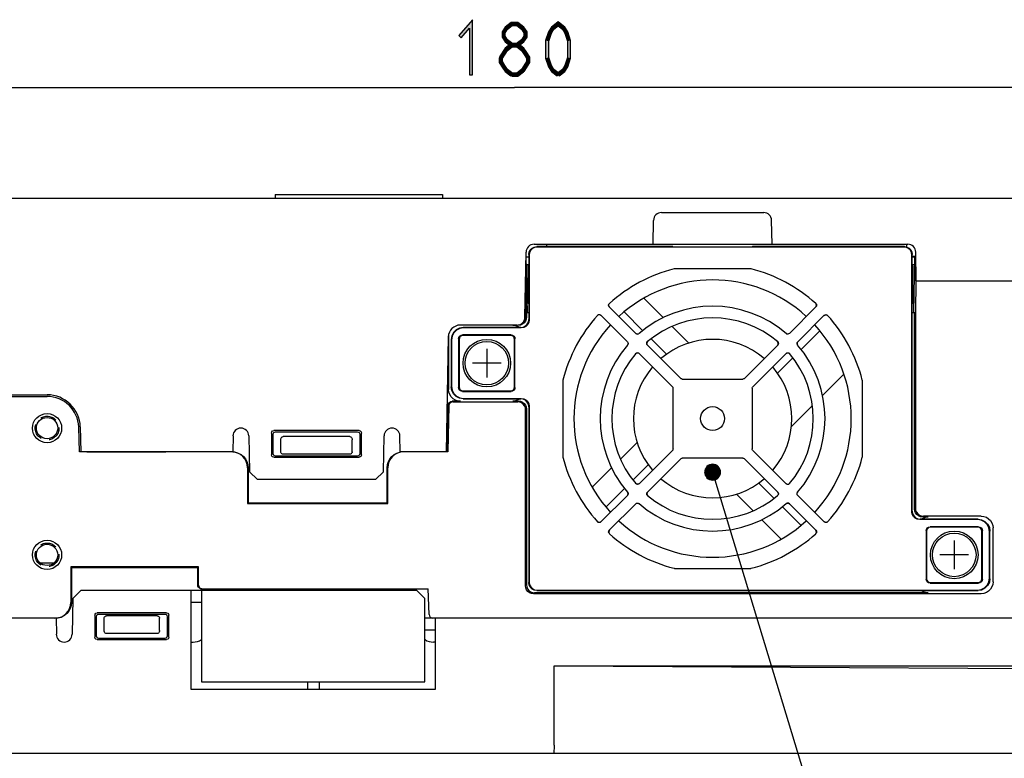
# Model space of a CAD drawing. Header units: millimetres. Extents: x 60 to 816, y 67 to 560.
# Tile 40 of 49: x 628 to 752, y 133 to 227. Entities that reach past the tile are written whole.
import ezdxf

# ---------------------------------------------------------------- set-up
doc = ezdxf.new("R2010")
doc.units = ezdxf.units.MM
doc.header["$LTSCALE"] = 0.327195
doc.linetypes.add('HIDDEN', pattern=[9.525, 6.35, -3.175])
for name, color, linetype in [('ALL_AXIS', 7, 'Continuous'), ('ALL_CURVE', 7, 'Continuous'), ('ALL_DIM', 7, 'Continuous'), ('ALL_FEATURES', 7, 'Continuous'), ('ALL_NOTE', 7, 'Continuous'), ('DEFAULT_2', 7, 'Continuous')]:
    doc.layers.add(name, color=color, linetype=linetype)

# ---------------------------------------------------------------- blocks, each defined once
blk = doc.blocks.new('*X28')
at = {"color": 2, "linetype": 'Continuous', "lineweight": 25}
for p, q in [((0, 0.97), (0.03, 1)), ((0.01, 0.83), (0.18, 1)), ((0.04, 0.71), (0.33, 1)), ((0.08, 0.6), (0.48, 1)), ((0.13, 0.5), (0.63, 1)), ((0.19, 0.41), (0.78, 1)), ((0.26, 0.33), (0.93, 1)), ((0.33, 0.26), (1.08, 1)), ((0.41, 0.19), (1.23, 1)), ((0.51, 0.13), (1.38, 1)), ((0.61, 0.08), (1.53, 1)), ((0.72, 0.04), (1.67, 1)), ((0.84, 0.01), (1.82, 1)), ((0.97, 0), (1.97, 1)), ((1.13, 0.01), (1.99, 0.87)), ((1.33, 0.06), (1.94, 0.67))]:
    blk.add_line(p, q, dxfattribs=at)
blk = doc.blocks.new('*X29')
at = {"color": 2, "linetype": 'Continuous', "lineweight": 25}
for p, q in [((0, 0.13), (0.86, 0.99)), ((0.02, 0), (1.02, 1)), ((0.05, 0.32), (0.67, 0.95)), ((0.17, 0), (1.16, 0.99)), ((0.32, 0), (1.28, 0.96)), ((0.47, 0), (1.39, 0.92)), ((0.62, 0), (1.49, 0.87)), ((0.77, 0), (1.58, 0.81)), ((0.92, 0), (1.66, 0.74)), ((1.07, 0), (1.74, 0.67)), ((1.22, 0), (1.8, 0.58)), ((1.37, 0), (1.86, 0.49)), ((1.52, 0), (1.91, 0.39)), ((1.67, 0), (1.95, 0.28)), ((1.82, 0), (1.98, 0.16)), ((1.97, 0), (1.99, 0.02))]:
    blk.add_line(p, q, dxfattribs=at)
blk = doc.blocks.new('JZB_0003')
at = {"layer": 'ALL_DIM', "color": 2, "linetype": 'Continuous', "lineweight": 25}
for p in [(0, 2), (180, 2)]:
    blk.add_line(p, (90, 2), dxfattribs=at)

msp = doc.modelspace()

# ---------------------------------------------------------------- hatches: boundary and pattern name
at = {"layer": 'ALL_DIM', "linetype": 'Continuous', "lineweight": 25}
h = msp.add_hatch(color=2, dxfattribs=at)
h.dxf.hatch_style = 1
h.paths.add_polyline_path([(684.3, 225.46), (683.27, 224.27), (682.97, 224.53), (684.7, 226.54)])
h = msp.add_hatch(color=2, dxfattribs=at)
h.dxf.hatch_style = 1
h.paths.add_polyline_path([(684.3, 219.6), (684.3, 225.46), (684.7, 226.54), (684.7, 219.6)])
h = msp.add_hatch(color=2, dxfattribs=at)
h.dxf.hatch_style = 1
h.paths.add_polyline_path([(689.72, 225.8), (689.12, 225.33), (688.82, 225.6), (689.59, 226.2)])
h = msp.add_hatch(color=2, dxfattribs=at)
h.dxf.hatch_style = 1
h.paths.add_polyline_path([(690.28, 225.8), (689.72, 225.8), (689.59, 226.2), (690.41, 226.2)])
h = msp.add_hatch(color=2, dxfattribs=at)
h.dxf.hatch_style = 1
h.paths.add_polyline_path([(690.88, 225.33), (690.28, 225.8), (690.41, 226.2), (691.18, 225.6)])
h = msp.add_hatch(color=2, dxfattribs=at)
h.dxf.hatch_style = 1
h.paths.add_polyline_path([(695.5, 225.75), (694.97, 225.33), (694.67, 225.6), (695.5, 226.25)])
h = msp.add_hatch(color=2, dxfattribs=at)
h.dxf.hatch_style = 1
h.paths.add_polyline_path([(696.04, 225.33), (695.5, 225.75), (695.5, 226.25), (696.34, 225.6)])
h = msp.add_hatch(color=2, dxfattribs=at)
h.dxf.hatch_style = 1
h.paths.add_polyline_path([(689.12, 225.33), (688.82, 224.87), (688.42, 224.99), (688.82, 225.6)])
h = msp.add_hatch(color=2, dxfattribs=at)
h.dxf.hatch_style = 1
h.paths.add_polyline_path([(688.82, 224.87), (688.82, 224.46), (688.42, 224.34), (688.42, 224.99)])
h = msp.add_hatch(color=2, dxfattribs=at)
h.dxf.hatch_style = 1
h.paths.add_polyline_path([(691.18, 224.87), (690.88, 225.33), (691.18, 225.6), (691.58, 224.99)])
h = msp.add_hatch(color=2, dxfattribs=at)
h.dxf.hatch_style = 1
h.paths.add_polyline_path([(691.18, 224.46), (691.18, 224.87), (691.58, 224.99), (691.58, 224.34)])
h = msp.add_hatch(color=2, dxfattribs=at)
h.dxf.hatch_style = 1
h.paths.add_polyline_path([(694.65, 224.85), (694.33, 223.84), (693.93, 223.9), (694.29, 225.02)])
h = msp.add_hatch(color=2, dxfattribs=at)
h.dxf.hatch_style = 1
h.paths.add_polyline_path([(694.97, 225.33), (694.65, 224.85), (694.29, 225.02), (694.67, 225.6)])
h = msp.add_hatch(color=2, dxfattribs=at)
h.dxf.hatch_style = 1
h.paths.add_polyline_path([(696.35, 224.85), (696.04, 225.33), (696.34, 225.6), (696.72, 225.02)])
h = msp.add_hatch(color=2, dxfattribs=at)
h.dxf.hatch_style = 1
h.paths.add_polyline_path([(696.68, 223.84), (696.35, 224.85), (696.72, 225.02), (697.08, 223.9)])
h = msp.add_hatch(color=2, dxfattribs=at)
h.dxf.hatch_style = 1
h.paths.add_polyline_path([(688.82, 224.46), (689.12, 224), (688.82, 223.73), (688.42, 224.34)])
h = msp.add_hatch(color=2, dxfattribs=at)
h.dxf.hatch_style = 1
h.paths.add_polyline_path([(689.12, 224), (689.78, 223.49), (689.53, 223.18), (688.82, 223.73)])
h = msp.add_hatch(color=2, dxfattribs=at)
h.dxf.hatch_style = 1
h.paths.add_polyline_path([(690.22, 223.49), (690.88, 224), (691.18, 223.73), (690.47, 223.18)])
h = msp.add_hatch(color=2, dxfattribs=at)
h.dxf.hatch_style = 1
h.paths.add_polyline_path([(690.88, 224), (691.18, 224.46), (691.58, 224.34), (691.18, 223.73)])
h = msp.add_hatch(color=2, dxfattribs=at)
h.dxf.hatch_style = 1
h.paths.add_polyline_path([(694.33, 223.84), (694.33, 221.76), (693.93, 221.7), (693.93, 223.9)])
h = msp.add_hatch(color=2, dxfattribs=at)
h.dxf.hatch_style = 1
h.paths.add_polyline_path([(696.68, 221.76), (696.68, 223.84), (697.08, 223.9), (697.08, 221.7)])
h = msp.add_hatch(color=2, dxfattribs=at)
h.dxf.hatch_style = 1
h.paths.add_polyline_path([(689.12, 222.66), (688.45, 221.62), (688.11, 221.84), (688.82, 222.94)])
h = msp.add_hatch(color=2, dxfattribs=at)
h.dxf.hatch_style = 1
h.paths.add_polyline_path([(689.72, 223.13), (689.12, 222.66), (688.82, 222.94), (689.59, 223.53)])
h = msp.add_hatch(color=2, dxfattribs=at)
h.dxf.hatch_style = 1
h.paths.add_polyline_path([(690.28, 223.13), (689.72, 223.13), (689.59, 223.53), (690.41, 223.53)])
h = msp.add_hatch(color=2, dxfattribs=at)
h.dxf.hatch_style = 1
h.paths.add_polyline_path([(690.88, 222.66), (690.28, 223.13), (690.41, 223.53), (691.18, 222.94)])
h = msp.add_hatch(color=2, dxfattribs=at)
h.dxf.hatch_style = 1
h.paths.add_polyline_path([(691.21, 222.16), (690.88, 222.66), (691.18, 222.94), (691.54, 222.38)])
h = msp.add_hatch(color=2, dxfattribs=at)
h.dxf.hatch_style = 1
h.paths.add_polyline_path([(688.48, 221.73), (688.48, 221.26), (688.08, 221.14), (688.08, 221.73)])
h = msp.add_hatch(color=2, dxfattribs=at)
h.dxf.hatch_style = 1
h.paths.add_polyline_path([(688.48, 221.26), (688.79, 220.78), (688.46, 220.56), (688.08, 221.14)])
h = msp.add_hatch(color=2, dxfattribs=at)
h.dxf.hatch_style = 1
h.paths.add_polyline_path([(690.86, 220.24), (691.52, 221.26), (691.92, 221.14), (691.2, 220.02)])
h = msp.add_hatch(color=2, dxfattribs=at)
h.dxf.hatch_style = 1
h.paths.add_polyline_path([(691.52, 221.67), (691.21, 222.16), (691.54, 222.38), (691.92, 221.79)])
h = msp.add_hatch(color=2, dxfattribs=at)
h.dxf.hatch_style = 1
h.paths.add_polyline_path([(691.52, 221.26), (691.52, 221.67), (691.92, 221.79), (691.92, 221.14)])
h = msp.add_hatch(color=2, dxfattribs=at)
h.dxf.hatch_style = 1
h.paths.add_polyline_path([(694.33, 221.76), (694.65, 220.75), (694.29, 220.58), (693.93, 221.7)])
h = msp.add_hatch(color=2, dxfattribs=at)
h.dxf.hatch_style = 1
h.paths.add_polyline_path([(696.35, 220.75), (696.68, 221.76), (697.08, 221.7), (696.72, 220.58)])
h = msp.add_hatch(color=2, dxfattribs=at)
h.dxf.hatch_style = 1
h.paths.add_polyline_path([(688.79, 220.78), (689.12, 220.27), (688.82, 220), (688.46, 220.56)])
h = msp.add_hatch(color=2, dxfattribs=at)
h.dxf.hatch_style = 1
h.paths.add_polyline_path([(689.12, 220.27), (689.78, 219.76), (689.53, 219.44), (688.82, 220)])
h = msp.add_hatch(color=2, dxfattribs=at)
h.dxf.hatch_style = 1
h.paths.add_polyline_path([(690.28, 219.8), (690.91, 220.29), (691.15, 219.98), (690.41, 219.4)])
h = msp.add_hatch(color=2, dxfattribs=at)
h.dxf.hatch_style = 1
h.paths.add_polyline_path([(694.65, 220.75), (694.97, 220.27), (694.67, 220), (694.29, 220.58)])
h = msp.add_hatch(color=2, dxfattribs=at)
h.dxf.hatch_style = 1
h.paths.add_polyline_path([(694.97, 220.27), (695.63, 219.76), (695.38, 219.44), (694.67, 220)])
h = msp.add_hatch(color=2, dxfattribs=at)
h.dxf.hatch_style = 1
h.paths.add_polyline_path([(695.38, 219.76), (696.04, 220.27), (696.34, 220), (695.63, 219.44)])
h = msp.add_hatch(color=2, dxfattribs=at)
h.dxf.hatch_style = 1
h.paths.add_polyline_path([(696.04, 220.27), (696.35, 220.75), (696.72, 220.58), (696.34, 220)])
h = msp.add_hatch(color=2, dxfattribs=at)
h.dxf.hatch_style = 1
h.paths.add_polyline_path([(689.66, 219.8), (690.28, 219.8), (690.41, 219.4), (689.66, 219.4)])

# ---------------------------------------------------------------- linework, layer by layer
at = {"color": 7, "linetype": 'Continuous', "lineweight": 25}
msp.add_line((630.11, 158), (631.89, 158), dxfattribs=at)
at = {"layer": 'ALL_AXIS', "color": 7, "linetype": 'Continuous', "lineweight": 25}
for p, q in [((616, 179.2), (631, 179.2)), ((635.11, 172), (635, 175.14)), ((635.31, 172), (635.2, 175.15)), ((654.43, 172), (635.31, 172))]:
    msp.add_line(p, q, dxfattribs=at)
for centre, radius in [((686.5, 183.2), 3), ((686.5, 183.2), 2.75), ((745.5, 159), 3), ((745.5, 159), 2.75)]:
    msp.add_circle(centre, radius, dxfattribs=at)
for centre, radius, start, end in [((715, 176.2), 17.5, 47.4644, 132.5356), ((715, 176.2), 17.5, 137.4644, 222.5356), ((715, 176.2), 17.5, 317.4644, 42.5356), ((715, 176.2), 10, 49.3162, 130.6838), ((715, 176.2), 10, 139.3162, 220.6838), ((715, 176.2), 10, 319.3162, 40.6838), ((631, 175), 4.2, 2, 90), ((631, 175), 4, 2, 90), ((715, 176.2), 10, 229.3162, 310.6838), ((715, 176.2), 17.5, 227.4644, 312.5356)]:
    msp.add_arc(centre, radius, start, end, dxfattribs=at)
at = {"layer": 'ALL_CURVE', "color": 30, "linetype": 'Continuous', "lineweight": 25}
for p, q in [((686.5, 185), (686.5, 181.4)), ((688.3, 183.2), (684.7, 183.2)), ((745.5, 160.8), (745.5, 157.2)), ((747.3, 159), (743.7, 159))]:
    msp.add_line(p, q, dxfattribs=at)
at = {"layer": 'ALL_CURVE', "color": 4, "linetype": 'Continuous', "lineweight": 25}
msp.add_line((636, 172), (646, 172), dxfattribs=at)
at = {"layer": 'ALL_DIM', "color": 2, "linetype": 'Continuous', "lineweight": 25}
for p, q in [((684.7, 226.54), (682.97, 224.53)), ((684.7, 219.6), (684.7, 226.54)), ((689.59, 226.2), (688.82, 225.6)), ((690.41, 226.2), (689.59, 226.2)), ((691.18, 225.6), (690.41, 226.2)), ((695.5, 226.25), (694.67, 225.6)), ((696.34, 225.6), (695.5, 226.25)), ((683.27, 224.27), (684.3, 225.46)), ((684.3, 225.46), (684.3, 219.6)), ((688.82, 225.6), (688.42, 224.99)), ((688.42, 224.99), (688.42, 224.34)), ((688.82, 224.87), (689.12, 225.33)), ((689.12, 225.33), (689.72, 225.8)), ((689.72, 225.8), (690.28, 225.8)), ((690.28, 225.8), (690.88, 225.33)), ((690.88, 225.33), (691.18, 224.87)), ((691.58, 224.99), (691.18, 225.6)), ((691.58, 224.34), (691.58, 224.99)), ((694.29, 225.02), (693.93, 223.9)), ((694.67, 225.6), (694.29, 225.02)), ((694.65, 224.85), (694.97, 225.33)), ((694.97, 225.33), (695.5, 225.75)), ((695.5, 225.75), (696.04, 225.33)), ((696.04, 225.33), (696.35, 224.85)), ((696.72, 225.02), (696.34, 225.6)), ((697.08, 223.9), (696.72, 225.02)), ((682.97, 224.53), (683.27, 224.27)), ((688.42, 224.34), (688.82, 223.73)), ((688.82, 224.46), (688.82, 224.87)), ((689.12, 224), (688.82, 224.46)), ((688.82, 223.73), (689.53, 223.18)), ((689.78, 223.49), (689.12, 224)), ((690.88, 224), (690.22, 223.49)), ((690.47, 223.18), (691.18, 223.73)), ((691.18, 224.46), (690.88, 224)), ((691.18, 224.87), (691.18, 224.46)), ((691.18, 223.73), (691.58, 224.34)), ((693.93, 223.9), (693.93, 221.7)), ((694.33, 223.84), (694.65, 224.85)), ((694.33, 221.76), (694.33, 223.84)), ((696.35, 224.85), (696.68, 223.84)), ((696.68, 223.84), (696.68, 221.76)), ((697.08, 221.7), (697.08, 223.9)), ((688.82, 222.94), (688.11, 221.84)), ((688.45, 221.62), (689.12, 222.66)), ((689.59, 223.53), (688.82, 222.94)), ((689.12, 222.66), (689.72, 223.13)), ((689.53, 223.18), (689.78, 223.49)), ((690.41, 223.53), (689.59, 223.53)), ((689.72, 223.13), (690.28, 223.13)), ((690.22, 223.49), (690.47, 223.18)), ((690.28, 223.13), (690.88, 222.66)), ((691.18, 222.94), (690.41, 223.53)), ((690.88, 222.66), (691.21, 222.16)), ((691.54, 222.38), (691.18, 222.94)), ((688.08, 221.73), (688.08, 221.14)), ((688.48, 221.73), (688.08, 221.73)), ((688.11, 221.84), (688.45, 221.62)), ((688.48, 221.26), (688.48, 221.73)), ((688.79, 220.78), (688.48, 221.26)), ((691.52, 221.26), (690.86, 220.24)), ((691.21, 222.16), (691.52, 221.67)), ((691.52, 221.67), (691.52, 221.26)), ((691.92, 221.79), (691.54, 222.38)), ((691.92, 221.14), (691.92, 221.79)), ((693.93, 221.7), (694.29, 220.58)), ((694.65, 220.75), (694.33, 221.76)), ((696.68, 221.76), (696.35, 220.75)), ((696.72, 220.58), (697.08, 221.7)), ((688.08, 221.14), (688.46, 220.56)), ((688.46, 220.56), (688.82, 220)), ((689.12, 220.27), (688.79, 220.78)), ((688.82, 220), (689.53, 219.44)), ((689.78, 219.76), (689.12, 220.27)), ((690.91, 220.29), (690.28, 219.8)), ((690.41, 219.4), (691.15, 219.98)), ((690.86, 220.24), (691.2, 220.02)), ((691.15, 219.98), (690.91, 220.29)), ((691.2, 220.02), (691.92, 221.14)), ((694.29, 220.58), (694.67, 220)), ((694.97, 220.27), (694.65, 220.75)), ((694.67, 220), (695.38, 219.44)), ((695.63, 219.76), (694.97, 220.27)), ((696.04, 220.27), (695.38, 219.76)), ((695.63, 219.44), (696.34, 220)), ((696.35, 220.75), (696.04, 220.27)), ((696.34, 220), (696.72, 220.58)), ((684.3, 219.6), (684.7, 219.6)), ((689.53, 219.44), (689.78, 219.76)), ((690.28, 219.8), (689.66, 219.8)), ((689.66, 219.8), (689.66, 219.4)), ((689.66, 219.4), (690.41, 219.4)), ((695.38, 219.44), (695.63, 219.76)), ((695.38, 219.76), (695.63, 219.44))]:
    msp.add_line(p, q, dxfattribs=at)
at = {"layer": 'ALL_FEATURES', "color": 7, "linetype": 'Continuous', "lineweight": 25}
for p, q in [((602, 204), (775, 204)), ((659.8, 204.5), (659.8, 204)), ((659.8, 204.5), (680.9, 204.5)), ((680.9, 204.5), (680.9, 204)), ((708.55, 202.2), (721.45, 202.2)), ((707.5, 198.2), (707.55, 201.22)), ((722.5, 198.2), (722.45, 201.22)), ((692.46, 198.2), (739.64, 198.2)), ((709.97, 197.9), (692.8, 197.9)), ((739.15, 197.85), (692.85, 197.85)), ((694.07, 197.9), (694.07, 198.2)), ((709.97, 197.9), (710, 197.87)), ((710, 197.87), (720, 197.87)), ((720, 197.87), (720.03, 197.9)), ((739.2, 197.9), (720.03, 197.9)), ((739.47, 198.2), (739.48, 197.86)), ((691.32, 188.98), (691.46, 197.22)), ((691.45, 196.6), (691.8, 196.6)), ((691.62, 189.6), (691.49, 196.6)), ((691.8, 196.9), (691.8, 195.7)), ((691.85, 196.85), (691.85, 188.65)), ((740.15, 164.45), (740.15, 196.85)), ((740.2, 195.7), (740.2, 196.9)), ((740.2, 196.7), (740.58, 196.7)), ((740.2, 196.6), (740.63, 196.6)), ((740.38, 189.6), (740.51, 196.6)), ((740.7, 193.6), (740.64, 197.22)), ((691.51, 195.63), (691.55, 195.63)), ((691.55, 195.63), (691.74, 195.64)), ((691.74, 195.64), (691.8, 195.7)), ((691.74, 190.76), (691.74, 195.64)), ((740.2, 195.7), (740.26, 195.64)), ((740.26, 195.64), (740.49, 195.64)), ((740.26, 190.76), (740.26, 195.64)), ((740.6, 193.6), (740.64, 196.11)), ((691.48, 189.6), (691.41, 194.15)), ((719.74, 195.11), (710.26, 195.11)), ((740.6, 193.6), (774.93, 193.6)), ((740.67, 193.6), (740.6, 189.6)), ((706.34, 191.4), (708.82, 188.92)), ((691.74, 190.76), (691.6, 190.76)), ((691.74, 190.76), (691.8, 190.7)), ((691.8, 190.7), (691.8, 188.7)), ((705.3, 186.94), (701.96, 190.29)), ((728.04, 190.29), (724.7, 186.94)), ((740.2, 190.7), (740.26, 190.76)), ((740.2, 164.5), (740.2, 190.7)), ((740.26, 190.76), (740.41, 190.76)), ((691.45, 188.76), (691.48, 189.02)), ((691.48, 189.6), (691.8, 189.6)), ((691.48, 189.02), (691.48, 189.6)), ((691.51, 188.99), (691.48, 188.73)), ((691.51, 189.6), (691.51, 188.99)), ((700.91, 189.24), (704.26, 185.9)), ((706.2, 187.29), (703.83, 189.67)), ((725.74, 185.9), (729.09, 189.24)), ((740.2, 189.6), (740.6, 189.6)), ((740.49, 164.79), (740.49, 189.6)), ((740.6, 189.6), (740.6, 164.9)), ((690.32, 188), (683.15, 188)), ((690.8, 187.7), (683.5, 187.7)), ((689.79, 187.99), (690.12, 187.95)), ((690.12, 187.95), (690.44, 187.84)), ((690.44, 187.84), (690.66, 187.7)), ((709.94, 187.8), (712, 185.74)), ((681.4, 172), (681.65, 186.53)), ((681.68, 186.52), (681.72, 186.85)), ((681.68, 186.52), (681.68, 179.88)), ((689.56, 186.76), (683.44, 186.76)), ((689.5, 186.7), (683.5, 186.7)), ((690.85, 187.65), (683.55, 187.65)), ((726.17, 184.91), (728.55, 187.28)), ((682, 186.2), (682, 180.2)), ((682.05, 186.15), (682.05, 180.25)), ((682.94, 186.26), (682.94, 180.14)), ((683, 186.2), (683, 180.2)), ((690, 180.2), (690, 186.2)), ((690.06, 180.14), (690.06, 186.26)), ((710.97, 181.28), (706.78, 185.47)), ((709.17, 184.33), (707.27, 186.23)), ((723.22, 185.47), (719.03, 181.28)), ((705.73, 184.42), (709.92, 180.23)), ((720.08, 180.23), (724.27, 184.42)), ((723.2, 181.93), (725.1, 183.83)), ((731.57, 181.82), (728.87, 179.12)), ((696.09, 180.94), (696.09, 171.46)), ((711.18, 181.19), (718.82, 181.19)), ((733.91, 171.46), (733.91, 180.94)), ((601.17, 179), (631, 179)), ((683.44, 179.64), (689.56, 179.64)), ((683.5, 179.7), (689.5, 179.7)), ((710.01, 172.38), (710.01, 180.02)), ((719.99, 180.02), (719.99, 172.38)), ((681.63, 177.89), (681.53, 172)), ((681.7, 177.81), (681.6, 172)), ((683.18, 178.38), (682.13, 178.38)), ((682.2, 178.3), (690.4, 178.3)), ((683.5, 178.7), (690.8, 178.7)), ((683.55, 178.75), (690.85, 178.75)), ((689.79, 178.41), (690.51, 178.41)), ((691.85, 177.75), (691.85, 155.55)), ((727.56, 177.81), (724.95, 175.2)), ((691.4, 155.1), (691.4, 177.3)), ((691.51, 177.41), (691.51, 155.21)), ((691.8, 177.7), (691.8, 155.5)), ((654.47, 174.02), (654.43, 172)), ((656.46, 174.02), (656.54, 169.5)), ((659.32, 174.38), (659.33, 171.62)), ((659.5, 174.2), (659.5, 171.8)), ((670.38, 174.68), (659.62, 174.68)), ((670.2, 174.5), (659.8, 174.5)), ((670.5, 171.8), (670.5, 174.2)), ((670.67, 171.62), (670.68, 174.38)), ((673.46, 169.5), (673.54, 174.02)), ((675.57, 172), (675.53, 174.02)), ((660.5, 172), (660.5, 173.52)), ((669.21, 173.93), (660.79, 173.93)), ((669.5, 172), (669.5, 173.52)), ((703.4, 171.14), (705.46, 173.2)), ((654.3, 172), (635.11, 172)), ((654.69, 171.96), (654.3, 172)), ((659.8, 171.5), (670.2, 171.5)), ((669.2, 171.7), (660.8, 171.7)), ((681.6, 172), (675.57, 172)), ((676, 172), (675.61, 171.96)), ((709.92, 172.17), (705.73, 167.98)), ((724.27, 167.98), (720.08, 172.17)), ((659.62, 171.33), (670.38, 171.33)), ((706.87, 170.37), (704.97, 168.47)), ((706.78, 166.93), (710.97, 171.12)), ((718.82, 171.21), (711.18, 171.21)), ((719.03, 171.12), (723.22, 166.93)), ((656.3, 170), (656.3, 165.5)), ((656.37, 170), (656.37, 165.57)), ((656.54, 169.5), (657.56, 168.5)), ((672.44, 168.5), (673.46, 169.5)), ((673.93, 165.57), (673.93, 170)), ((674, 165.5), (674, 170)), ((699.8, 167.54), (702.27, 170.01)), ((672.44, 168.5), (657.56, 168.5)), ((720.83, 168.07), (722.73, 166.17)), ((703.9, 167.4), (701.53, 165.03)), ((720.06, 164.6), (718, 166.66)), ((656.3, 165.5), (656.37, 165.57)), ((656.3, 165.5), (674, 165.5)), ((656.37, 165.57), (673.93, 165.57)), ((674, 165.5), (673.93, 165.57)), ((704.26, 166.5), (700.91, 163.16)), ((701.96, 162.11), (705.3, 165.46)), ((724.7, 165.46), (728.04, 162.11)), ((729.09, 163.16), (725.74, 166.5)), ((723.8, 165.11), (726.17, 162.73)), ((723.66, 161), (721.18, 163.48)), ((748.45, 163.45), (741.15, 163.45)), ((748.5, 163.5), (741.2, 163.5)), ((742.21, 163.79), (741.49, 163.79)), ((748.9, 163.9), (741.6, 163.9)), ((741.94, 162.06), (741.94, 155.94)), ((742, 162), (742, 156)), ((748.56, 162.56), (742.44, 162.56)), ((748.5, 162.5), (742.5, 162.5)), ((749, 156), (749, 162)), ((749.06, 155.94), (749.06, 162.06)), ((749.95, 156.05), (749.95, 161.95)), ((750, 156), (750, 162)), ((750.4, 155.6), (750.4, 162.4)), ((634, 157.5), (634, 153)), ((634, 157.5), (634.07, 157.43)), ((650.1, 157.5), (634, 157.5)), ((634.07, 157.43), (634.07, 153)), ((634.07, 157.43), (650.03, 157.43)), ((650.1, 157.5), (650.03, 157.43)), ((650.03, 155.2), (650.03, 157.43)), ((650.1, 155.2), (650.1, 157.5)), ((710.26, 157.29), (719.74, 157.29)), ((742.44, 155.44), (748.56, 155.44)), ((742.5, 155.5), (748.5, 155.5)), ((635.26, 154.5), (634.24, 153.5)), ((677.68, 154.5), (635.26, 154.5)), ((649.2, 142), (649.2, 154.5)), ((650.5, 154.5), (650.5, 143)), ((650.6, 154.7), (679.1, 154.7)), ((651.6, 154.7), (651.59, 154.5)), ((677.61, 154.5), (677.6, 154.7)), ((678.7, 153.48), (677.68, 154.5)), ((679.21, 151.48), (679.1, 154.7)), ((748.9, 154.1), (692.4, 154.1)), ((742.21, 154.21), (692.51, 154.21)), ((692.8, 154.5), (748.5, 154.5)), ((692.85, 154.55), (748.45, 154.55)), ((634.24, 153.5), (634.16, 148.98)), ((650.5, 153), (649.2, 153)), ((678.7, 143), (678.7, 153.48)), ((646.08, 151.67), (637.32, 151.67)), ((632.13, 151), (616, 151)), ((632, 151), (632.39, 151.04)), ((632.13, 151), (632.17, 148.98)), ((637.03, 151.38), (637.02, 148.62)), ((637.2, 151.2), (637.2, 148.8)), ((645.9, 151.5), (637.5, 151.5)), ((638.2, 149.48), (638.2, 151)), ((644.9, 151.3), (638.5, 151.3)), ((645.2, 149.48), (645.2, 151)), ((646.2, 148.8), (646.2, 151.2)), ((646.38, 148.62), (646.37, 151.38)), ((775.41, 151), (678.7, 151)), ((680, 151), (680, 142)), ((680, 149.5), (678.7, 149.5)), ((637.32, 148.32), (646.08, 148.32)), ((637.5, 148.5), (645.9, 148.5)), ((644.91, 149.07), (638.49, 149.07)), ((649.2, 148), (649.43, 148)), ((680, 148), (679.77, 148)), ((695, 145), (775.42, 145)), ((695, 145), (760, 144.65)), ((695, 135), (695, 145)), ((650.5, 143), (678.7, 143)), ((663.85, 143), (663.85, 142)), ((665.35, 143), (665.35, 142)), ((680, 142), (649.2, 142)), ((600, 134), (775.8, 134))]:
    msp.add_line(p, q, dxfattribs=at)
for points in [[(691.8, 196.9), (691.85, 197.21), (691.99, 197.49), (692.21, 197.71), (692.49, 197.85), (692.8, 197.9)], [(692.85, 197.85), (692.54, 197.8), (692.26, 197.66), (692.04, 197.44), (691.9, 197.16), (691.85, 196.85)], [(740.15, 196.85), (740.1, 197.16), (739.96, 197.44), (739.74, 197.66), (739.46, 197.8), (739.15, 197.85)], [(739.2, 197.9), (739.51, 197.85), (739.79, 197.71), (740.01, 197.49), (740.15, 197.21), (740.2, 196.9)], [(710.26, 195.11), (710.22, 195.11), (710.18, 195.1), (710.14, 195.09)], [(719.86, 195.09), (719.82, 195.1), (719.78, 195.11), (719.74, 195.11)], [(701.96, 190.29), (701.89, 190.39), (701.87, 190.51), (701.9, 190.63), (701.97, 190.72)], [(701.97, 190.29), (701.91, 190.39), (701.89, 190.51), (701.91, 190.62), (701.99, 190.72)], [(728.03, 190.29), (728.09, 190.39), (728.11, 190.51), (728.09, 190.62), (728.01, 190.72)], [(728.03, 190.72), (728.1, 190.63), (728.13, 190.51), (728.11, 190.39), (728.04, 190.29)], [(700.48, 189.23), (700.57, 189.3), (700.69, 189.33), (700.81, 189.31), (700.91, 189.24)], [(700.91, 189.23), (700.81, 189.29), (700.69, 189.31), (700.58, 189.29), (700.48, 189.21)], [(729.09, 189.24), (729.19, 189.31), (729.31, 189.33), (729.43, 189.3), (729.52, 189.23)], [(729.09, 189.23), (729.19, 189.29), (729.31, 189.31), (729.42, 189.29), (729.52, 189.21)], [(683.5, 187.7), (683.04, 187.63), (682.62, 187.41), (682.29, 187.08), (682.07, 186.66), (682, 186.2)], [(690.48, 188.02), (690.74, 188.05), (690.98, 188.15), (691.19, 188.31), (691.35, 188.52), (691.45, 188.76)], [(691.48, 188.73), (691.38, 188.49), (691.22, 188.28), (691.01, 188.12), (690.77, 188.02), (690.51, 187.99)], [(690.8, 187.7), (691.11, 187.75), (691.39, 187.89), (691.61, 188.11), (691.75, 188.39), (691.8, 188.7)], [(691.85, 188.65), (691.8, 188.34), (691.66, 188.06), (691.44, 187.84), (691.16, 187.7), (690.85, 187.65)], [(683.55, 187.65), (683.09, 187.58), (682.67, 187.36), (682.34, 187.03), (682.12, 186.61), (682.05, 186.15)], [(682.94, 186.26), (682.98, 186.45), (683.09, 186.61), (683.25, 186.72), (683.44, 186.76)], [(683.5, 186.7), (683.31, 186.66), (683.15, 186.55), (683.04, 186.39), (683, 186.2)], [(690, 186.2), (689.96, 186.39), (689.85, 186.55), (689.69, 186.66), (689.5, 186.7)], [(689.56, 186.76), (689.75, 186.72), (689.91, 186.61), (690.02, 186.45), (690.06, 186.26)], [(705.3, 186.96), (705.4, 186.89), (705.51, 186.87), (705.62, 186.89), (705.71, 186.94)], [(705.71, 186.93), (705.62, 186.87), (705.5, 186.86), (705.4, 186.88), (705.3, 186.94)], [(724.7, 186.96), (724.6, 186.89), (724.49, 186.87), (724.38, 186.89), (724.29, 186.94)], [(724.7, 186.94), (724.6, 186.88), (724.49, 186.86), (724.38, 186.87), (724.29, 186.93)], [(704.24, 185.9), (704.31, 185.8), (704.33, 185.69), (704.31, 185.58), (704.26, 185.49)], [(704.26, 185.9), (704.32, 185.8), (704.34, 185.69), (704.33, 185.58), (704.27, 185.49)], [(706.78, 185.47), (706.71, 185.57), (706.69, 185.69), (706.72, 185.81), (706.8, 185.91)], [(706.79, 185.47), (706.73, 185.57), (706.71, 185.69), (706.74, 185.81), (706.81, 185.91)], [(723.21, 185.47), (723.27, 185.57), (723.29, 185.69), (723.26, 185.81), (723.19, 185.91)], [(723.2, 185.91), (723.28, 185.81), (723.31, 185.7), (723.29, 185.57), (723.22, 185.47)], [(725.73, 185.49), (725.67, 185.58), (725.66, 185.69), (725.68, 185.8), (725.74, 185.9)], [(725.76, 185.9), (725.69, 185.8), (725.67, 185.69), (725.69, 185.58), (725.74, 185.49)], [(705.29, 184.4), (705.39, 184.48), (705.5, 184.51), (705.63, 184.49), (705.73, 184.42)], [(705.73, 184.41), (705.63, 184.47), (705.51, 184.49), (705.39, 184.46), (705.29, 184.39)], [(724.27, 184.42), (724.37, 184.49), (724.49, 184.51), (724.61, 184.48), (724.71, 184.4)], [(724.27, 184.41), (724.37, 184.47), (724.49, 184.49), (724.61, 184.46), (724.71, 184.39)], [(683.5, 178.7), (683.04, 178.77), (682.62, 178.99), (682.29, 179.32), (682.07, 179.74), (682, 180.2)], [(682.05, 180.25), (682.12, 179.79), (682.34, 179.37), (682.67, 179.04), (683.09, 178.82), (683.55, 178.75)], [(683, 180.2), (683.04, 180.01), (683.15, 179.85), (683.31, 179.74), (683.5, 179.7)], [(689.5, 179.7), (689.69, 179.74), (689.85, 179.85), (689.96, 180.01), (690, 180.2)], [(696.11, 181.06), (696.1, 181.02), (696.09, 180.98), (696.09, 180.94)], [(709.92, 180.23), (709.97, 180.17), (710, 180.1), (710.01, 180.02)], [(711.18, 181.19), (711.1, 181.2), (711.03, 181.23), (710.97, 181.28)], [(719.03, 181.28), (718.97, 181.23), (718.9, 181.2), (718.82, 181.19)], [(719.99, 180.02), (720, 180.1), (720.03, 180.17), (720.08, 180.23)], [(733.91, 180.94), (733.91, 180.98), (733.9, 181.02), (733.89, 181.06)], [(683.18, 178.38), (682.84, 178.41), (682.53, 178.53), (682.24, 178.7), (682, 178.94), (681.83, 179.23), (681.72, 179.54), (681.68, 179.88)], [(683.44, 179.64), (683.25, 179.68), (683.09, 179.79), (682.98, 179.95), (682.94, 180.14)], [(690.06, 180.14), (690.02, 179.95), (689.91, 179.79), (689.75, 179.68), (689.56, 179.64)], [(681.63, 177.89), (681.65, 178.04), (681.72, 178.18), (681.83, 178.28), (681.97, 178.35), (682.13, 178.38)], [(682.2, 178.3), (682.05, 178.28), (681.91, 178.21), (681.8, 178.1), (681.73, 177.96), (681.7, 177.81)], [(690.66, 178.7), (690.44, 178.56), (690.12, 178.45), (689.79, 178.41)], [(691.4, 177.3), (691.37, 177.56), (691.27, 177.8), (691.11, 178.01), (690.9, 178.17), (690.66, 178.27), (690.4, 178.3)], [(690.51, 178.41), (690.77, 178.38), (691.01, 178.28), (691.22, 178.12), (691.38, 177.91), (691.48, 177.67), (691.51, 177.41)], [(691.8, 177.7), (691.75, 178.01), (691.61, 178.29), (691.39, 178.51), (691.11, 178.65), (690.8, 178.7)], [(690.85, 178.75), (691.16, 178.7), (691.44, 178.56), (691.66, 178.34), (691.8, 178.06), (691.85, 177.75)], [(659.32, 174.38), (659.36, 174.53), (659.47, 174.64), (659.62, 174.68)], [(659.8, 174.5), (659.65, 174.46), (659.54, 174.35), (659.5, 174.2)], [(670.5, 174.2), (670.46, 174.35), (670.35, 174.46), (670.2, 174.5)], [(670.38, 174.68), (670.53, 174.64), (670.64, 174.53), (670.68, 174.38)], [(660.5, 173.52), (660.51, 173.64), (660.54, 173.74), (660.59, 173.82), (660.65, 173.88), (660.72, 173.92), (660.79, 173.93)], [(669.21, 173.93), (669.28, 173.92), (669.35, 173.88), (669.41, 173.82), (669.46, 173.74), (669.49, 173.64), (669.5, 173.52)], [(654.43, 171.99), (654.76, 171.96), (655.14, 171.85), (655.48, 171.66), (655.79, 171.41), (656.04, 171.11), (656.22, 170.77), (656.33, 170.39), (656.37, 170)], [(656.3, 170), (656.26, 170.39), (656.15, 170.77), (655.96, 171.11), (655.71, 171.41), (655.41, 171.66), (655.06, 171.85), (654.69, 171.96)], [(659.62, 171.33), (659.47, 171.37), (659.37, 171.47), (659.33, 171.62)], [(659.5, 171.8), (659.54, 171.65), (659.65, 171.54), (659.8, 171.5)], [(660.8, 171.7), (660.71, 171.71), (660.62, 171.76), (660.56, 171.82), (660.51, 171.91), (660.5, 172)], [(669.5, 172), (669.49, 171.91), (669.44, 171.82), (669.38, 171.76), (669.29, 171.71), (669.2, 171.7)], [(670.2, 171.5), (670.35, 171.54), (670.46, 171.65), (670.5, 171.8)], [(670.67, 171.62), (670.63, 171.47), (670.53, 171.37), (670.38, 171.33)], [(673.93, 170), (673.97, 170.39), (674.08, 170.77), (674.26, 171.11), (674.51, 171.41), (674.82, 171.66), (675.16, 171.85), (675.54, 171.96)], [(675.61, 171.96), (675.24, 171.85), (674.89, 171.66), (674.59, 171.41), (674.34, 171.11), (674.15, 170.77), (674.04, 170.39), (674, 170)], [(710.01, 172.38), (710, 172.3), (709.97, 172.23), (709.92, 172.17)], [(720.08, 172.17), (720.03, 172.23), (720, 172.3), (719.99, 172.38)], [(696.09, 171.46), (696.09, 171.42), (696.1, 171.38), (696.11, 171.34)], [(710.97, 171.12), (711.03, 171.17), (711.1, 171.2), (711.18, 171.21)], [(718.82, 171.21), (718.9, 171.2), (718.97, 171.17), (719.03, 171.12)], [(733.89, 171.34), (733.9, 171.38), (733.91, 171.42), (733.91, 171.46)], [(705.73, 167.99), (705.63, 167.93), (705.51, 167.91), (705.39, 167.94), (705.29, 168.01)], [(705.73, 167.98), (705.63, 167.91), (705.51, 167.89), (705.39, 167.92), (705.29, 168)], [(724.27, 167.99), (724.37, 167.93), (724.49, 167.91), (724.61, 167.94), (724.71, 168.01)], [(724.71, 168), (724.61, 167.92), (724.49, 167.89), (724.37, 167.91), (724.27, 167.98)], [(704.24, 166.5), (704.31, 166.6), (704.33, 166.71), (704.31, 166.82), (704.26, 166.91)], [(704.27, 166.91), (704.33, 166.82), (704.34, 166.7), (704.32, 166.6), (704.26, 166.5)], [(706.8, 166.49), (706.72, 166.59), (706.69, 166.7), (706.71, 166.83), (706.78, 166.93)], [(706.79, 166.93), (706.73, 166.83), (706.71, 166.71), (706.74, 166.59), (706.81, 166.49)], [(723.21, 166.93), (723.27, 166.83), (723.29, 166.71), (723.26, 166.59), (723.19, 166.49)], [(723.22, 166.93), (723.29, 166.83), (723.31, 166.71), (723.28, 166.59), (723.2, 166.49)], [(725.74, 166.5), (725.68, 166.6), (725.66, 166.7), (725.67, 166.82), (725.73, 166.91)], [(725.76, 166.5), (725.69, 166.6), (725.67, 166.71), (725.69, 166.82), (725.74, 166.91)], [(705.3, 165.46), (705.4, 165.52), (705.51, 165.54), (705.62, 165.53), (705.71, 165.47)], [(705.3, 165.44), (705.4, 165.51), (705.51, 165.53), (705.62, 165.51), (705.71, 165.46)], [(724.29, 165.47), (724.38, 165.53), (724.5, 165.54), (724.6, 165.52), (724.7, 165.46)], [(724.7, 165.44), (724.6, 165.51), (724.49, 165.53), (724.38, 165.51), (724.29, 165.46)], [(741.15, 163.45), (740.84, 163.5), (740.56, 163.64), (740.34, 163.86), (740.2, 164.14), (740.15, 164.45)], [(740.2, 164.5), (740.25, 164.19), (740.39, 163.91), (740.61, 163.69), (740.89, 163.55), (741.2, 163.5)], [(741.49, 163.79), (741.23, 163.82), (740.99, 163.92), (740.78, 164.08), (740.62, 164.29), (740.52, 164.53), (740.49, 164.79)], [(740.6, 164.9), (740.63, 164.64), (740.73, 164.4), (740.89, 164.19), (741.1, 164.03), (741.34, 163.93), (741.6, 163.9)], [(700.91, 163.17), (700.81, 163.11), (700.69, 163.09), (700.58, 163.11), (700.48, 163.19)], [(700.91, 163.16), (700.81, 163.09), (700.69, 163.07), (700.57, 163.1), (700.48, 163.17)], [(729.52, 163.19), (729.42, 163.11), (729.31, 163.09), (729.19, 163.11), (729.09, 163.17)], [(729.52, 163.17), (729.43, 163.1), (729.31, 163.07), (729.19, 163.09), (729.09, 163.16)], [(741.34, 163.5), (741.56, 163.64), (741.88, 163.75), (742.21, 163.79)], [(749.95, 161.95), (749.88, 162.41), (749.66, 162.83), (749.33, 163.16), (748.91, 163.38), (748.45, 163.45)], [(748.5, 163.5), (748.96, 163.43), (749.38, 163.21), (749.71, 162.88), (749.93, 162.46), (750, 162)], [(748.9, 163.9), (749.23, 163.86), (749.55, 163.75), (749.84, 163.57), (750.07, 163.34), (750.25, 163.05), (750.36, 162.73), (750.4, 162.4)], [(701.97, 161.68), (701.9, 161.77), (701.87, 161.89), (701.89, 162.01), (701.96, 162.11)], [(701.97, 162.11), (701.91, 162.01), (701.89, 161.89), (701.91, 161.78), (701.99, 161.68)], [(728.01, 161.68), (728.09, 161.78), (728.11, 161.89), (728.09, 162.01), (728.03, 162.11)], [(728.04, 162.11), (728.11, 162.01), (728.13, 161.89), (728.1, 161.77), (728.03, 161.68)], [(741.94, 162.06), (741.98, 162.25), (742.09, 162.41), (742.25, 162.52), (742.44, 162.56)], [(742.5, 162.5), (742.31, 162.46), (742.15, 162.35), (742.04, 162.19), (742, 162)], [(749, 162), (748.96, 162.19), (748.85, 162.35), (748.69, 162.46), (748.5, 162.5)], [(748.56, 162.56), (748.75, 162.52), (748.91, 162.41), (749.02, 162.25), (749.06, 162.06)], [(710.14, 157.31), (710.18, 157.3), (710.22, 157.29), (710.26, 157.29)], [(719.74, 157.29), (719.78, 157.29), (719.82, 157.3), (719.86, 157.31)], [(692.8, 154.5), (692.49, 154.55), (692.21, 154.69), (691.99, 154.91), (691.85, 155.19), (691.8, 155.5)], [(691.85, 155.55), (691.9, 155.24), (692.04, 154.96), (692.26, 154.74), (692.54, 154.6), (692.85, 154.55)], [(742.44, 155.44), (742.25, 155.48), (742.09, 155.59), (741.98, 155.75), (741.94, 155.94)], [(742, 156), (742.04, 155.81), (742.15, 155.65), (742.31, 155.54), (742.5, 155.5)], [(748.45, 154.55), (748.91, 154.62), (749.33, 154.84), (749.66, 155.17), (749.88, 155.59), (749.95, 156.05)], [(748.5, 155.5), (748.69, 155.54), (748.85, 155.65), (748.96, 155.81), (749, 156)], [(750, 156), (749.93, 155.54), (749.71, 155.12), (749.38, 154.79), (748.96, 154.57), (748.5, 154.5)], [(749.06, 155.94), (749.02, 155.75), (748.91, 155.59), (748.75, 155.48), (748.56, 155.44)], [(750.4, 155.6), (750.36, 155.27), (750.25, 154.95), (750.07, 154.66), (749.84, 154.43), (749.55, 154.25), (749.23, 154.14), (748.9, 154.1)], [(650.53, 154.7), (650.37, 154.72), (650.24, 154.8), (650.12, 154.91), (650.05, 155.05), (650.03, 155.2)], [(650.1, 155.2), (650.12, 155.05), (650.2, 154.91), (650.31, 154.8), (650.45, 154.72), (650.6, 154.7)], [(692.4, 154.1), (692.14, 154.13), (691.9, 154.23), (691.69, 154.39), (691.53, 154.6), (691.43, 154.84), (691.4, 155.1)], [(691.51, 155.21), (691.55, 154.95), (691.65, 154.71), (691.8, 154.5), (692.01, 154.35), (692.25, 154.25), (692.51, 154.21)], [(742.21, 154.21), (741.88, 154.25), (741.56, 154.36), (741.34, 154.5)], [(634.07, 153), (634.03, 152.61), (633.92, 152.23), (633.74, 151.89), (633.49, 151.59), (633.18, 151.34), (632.84, 151.15), (632.46, 151.04), (632.13, 151.01)], [(632.39, 151.04), (632.76, 151.15), (633.11, 151.34), (633.41, 151.59), (633.66, 151.89), (633.85, 152.23), (633.96, 152.61), (634, 153)], [(637.03, 151.38), (637.07, 151.53), (637.17, 151.63), (637.32, 151.67)], [(646.08, 151.67), (646.23, 151.63), (646.33, 151.53), (646.37, 151.38)], [(637.5, 151.5), (637.35, 151.46), (637.24, 151.35), (637.2, 151.2)], [(638.2, 151), (638.21, 151.09), (638.26, 151.18), (638.32, 151.24), (638.41, 151.29), (638.5, 151.3)], [(644.9, 151.3), (644.99, 151.29), (645.08, 151.24), (645.14, 151.18), (645.19, 151.09), (645.2, 151)], [(646.2, 151.2), (646.16, 151.35), (646.05, 151.46), (645.9, 151.5)], [(638.49, 149.07), (638.42, 149.08), (638.35, 149.12), (638.29, 149.18), (638.24, 149.26), (638.21, 149.36), (638.2, 149.48)], [(645.2, 149.48), (645.19, 149.36), (645.16, 149.26), (645.11, 149.18), (645.05, 149.12), (644.98, 149.08), (644.91, 149.07)], [(637.32, 148.32), (637.17, 148.36), (637.06, 148.47), (637.02, 148.62)], [(637.2, 148.8), (637.24, 148.65), (637.35, 148.54), (637.5, 148.5)], [(645.9, 148.5), (646.05, 148.54), (646.16, 148.65), (646.2, 148.8)], [(646.38, 148.62), (646.34, 148.47), (646.23, 148.36), (646.08, 148.32)], [(695, 135), (694.99, 134.62), (694.98, 134.29), (694.95, 134.08), (694.92, 134)]]:
    msp.add_lwpolyline(points, dxfattribs=at)
for centre, radius in [((631, 175), 1.84), ((715, 176.2), 1.51), ((631, 175), 1.34), ((631, 159), 1.84), ((631, 159), 1.34)]:
    msp.add_circle(centre, radius, dxfattribs=at)
for centre, radius, start, end in [((708.55, 201.2), 1, 90, 179), ((721.45, 201.2), 1, 1, 90), ((692.46, 197.2), 1, 90, 179), ((739.64, 197.2), 1, 1, 90), ((715, 176.2), 19.51, 104.4339, 131.8927), ((715, 176.2), 19.51, 48.1073, 75.5661), ((715, 176.2), 14.19, 49.1204, 130.8796), ((690.32, 189), 1, 270, 359), ((715, 176.2), 19.51, 138.1073, 165.5661), ((715, 176.2), 12.71, 49.8134, 130.1866), ((715, 176.2), 19.51, 14.4339, 41.8927), ((683.15, 186.5), 1.5, 90, 179), ((715, 176.2), 14.19, 139.1204, 220.8796), ((715, 176.2), 14.19, 319.1204, 40.8796), ((715, 176.2), 12.71, 139.8134, 220.1866), ((715, 176.2), 12.71, 319.8134, 40.1866), ((655.46, 174), 1, 1, 179), ((674.54, 174), 1, 1, 179), ((715, 176.2), 19.51, 194.4339, 221.8927), ((715, 176.2), 19.51, 318.1073, 345.5661), ((715, 176.2), 14.19, 229.1204, 310.8796), ((715, 176.2), 12.71, 229.8134, 310.1866), ((715, 176.2), 19.51, 228.1073, 255.5661), ((715, 176.2), 19.51, 284.4339, 311.8927), ((679.71, 151.5), 0.5, 182, 270), ((633.16, 149), 1, 181, 359), ((649.43, 150), 2, 270, 302.3993), ((679.77, 150), 2, 237.7742, 270)]:
    msp.add_arc(centre, radius, start, end, dxfattribs=at)
at = {"layer": 'ALL_NOTE', "color": 2, "linetype": 'Continuous', "lineweight": 25}
msp.add_line((715.29, 168.48), (730, 120), dxfattribs=at)
for start, end in [(0, 180), (180, 0)]:
    msp.add_arc((715, 169.44), 1, start, end, dxfattribs=at)
at = {"layer": 'DEFAULT_2', "color": 8, "linetype": 'HIDDEN', "lineweight": 25}
for centre in [(631, 175), (631, 159)]:
    msp.add_circle(centre, 1.5, dxfattribs=at)

# ---------------------------------------------------------------- block references
msp.add_blockref('JZB_0003', (600, 216))
at = {"layer": 'ALL_NOTE', "color": 2, "linetype": 'Continuous', "lineweight": 25}
for name, p in [('*X29', (714.01, 169.44)), ('*X28', (714, 168.44))]:
    msp.add_blockref(name, p, dxfattribs=at)

doc.saveas('drawing.dxf')
